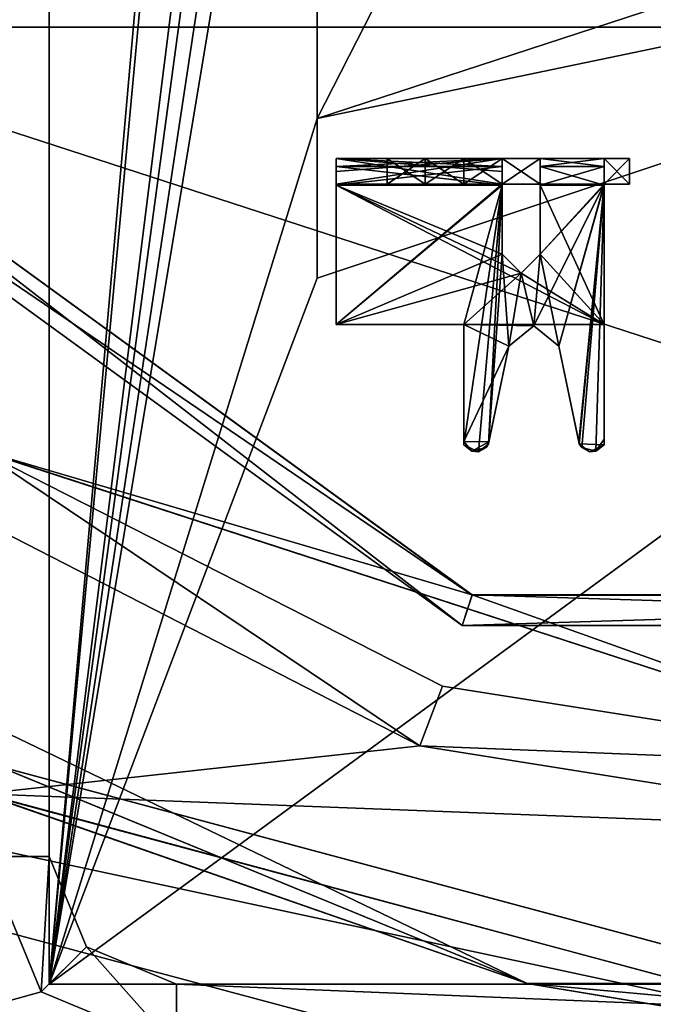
# Model space of a CAD drawing. Header units: millimetres. Extents: x -78 to 78, y -78 to 78.
# Tile 205 of 256: x -7.33 to -2.36, y -14.86 to -7.14. Entities that reach past the tile are written whole.
import ezdxf

# ---------------------------------------------------------------- set-up
doc = ezdxf.new("R2010")
doc.units = ezdxf.units.MM
doc.header["$LTSCALE"] = 41.718519
for name, color, linetype in [('10', 7, 'CONTINUOUS'), ('117', 7, 'CONTINUOUS'), ('128', 7, 'CONTINUOUS'), ('1850', 7, 'CONTINUOUS'), ('1853', 7, 'CONTINUOUS'), ('1859', 7, 'CONTINUOUS'), ('1862', 7, 'CONTINUOUS'), ('1869', 7, 'CONTINUOUS'), ('1878', 7, 'CONTINUOUS'), ('261', 7, 'CONTINUOUS'), ('262', 7, 'CONTINUOUS'), ('291', 7, 'CONTINUOUS'), ('293', 7, 'CONTINUOUS'), ('294', 7, 'CONTINUOUS'), ('295', 7, 'CONTINUOUS'), ('388', 7, 'CONTINUOUS'), ('389', 7, 'CONTINUOUS'), ('390', 7, 'CONTINUOUS'), ('394', 7, 'CONTINUOUS'), ('5130', 7, 'CONTINUOUS'), ('5131', 7, 'CONTINUOUS'), ('5132', 7, 'CONTINUOUS'), ('5133', 7, 'CONTINUOUS'), ('5134', 7, 'CONTINUOUS'), ('5135', 7, 'CONTINUOUS'), ('5136', 7, 'CONTINUOUS'), ('5137', 7, 'CONTINUOUS'), ('5138', 7, 'CONTINUOUS'), ('5139', 7, 'CONTINUOUS'), ('5140', 7, 'CONTINUOUS'), ('5141', 7, 'CONTINUOUS'), ('5142', 7, 'CONTINUOUS'), ('5143', 7, 'CONTINUOUS'), ('5144', 7, 'CONTINUOUS'), ('5145', 7, 'CONTINUOUS'), ('5146', 7, 'CONTINUOUS'), ('5147', 7, 'CONTINUOUS'), ('5148', 7, 'CONTINUOUS'), ('5149', 7, 'CONTINUOUS'), ('5150', 7, 'CONTINUOUS'), ('5151', 7, 'CONTINUOUS'), ('5152', 7, 'CONTINUOUS'), ('5153', 7, 'CONTINUOUS'), ('5154', 7, 'CONTINUOUS'), ('5155', 7, 'CONTINUOUS'), ('5156', 7, 'CONTINUOUS'), ('5157', 7, 'CONTINUOUS'), ('5158', 7, 'CONTINUOUS'), ('5159', 7, 'CONTINUOUS'), ('5160', 7, 'CONTINUOUS'), ('5161', 7, 'CONTINUOUS'), ('5162', 7, 'CONTINUOUS'), ('5163', 7, 'CONTINUOUS'), ('5164', 7, 'CONTINUOUS'), ('5165', 7, 'CONTINUOUS'), ('5166', 7, 'CONTINUOUS'), ('5167', 7, 'CONTINUOUS'), ('5168', 7, 'CONTINUOUS'), ('5169', 7, 'CONTINUOUS'), ('5170', 7, 'CONTINUOUS'), ('5171', 7, 'CONTINUOUS'), ('748', 7, 'CONTINUOUS'), ('785', 7, 'CONTINUOUS'), ('786', 7, 'CONTINUOUS'), ('806', 7, 'CONTINUOUS'), ('808', 7, 'CONTINUOUS'), ('875', 7, 'CONTINUOUS'), ('876', 7, 'CONTINUOUS'), ('921', 7, 'CONTINUOUS')]:
    doc.layers.add(name, color=color, linetype=linetype)

msp = doc.modelspace()

# ---------------------------------------------------------------- linework, layer by layer
at = {"layer": '10', "linetype": 'CONTINUOUS'}
for points in [[(-7.9735, -10.8937, -2), (-4.1944, -12.8309, -2), (-7.625, -13.2069, -2), (-7.9735, -10.8937, -2)], [(-4.1944, -12.8309, -2), (0, -13.5, -2), (-7.625, -13.2069, -2), (-4.1944, -12.8309, -2)], [(-7.625, -13.2069, -2), (0, -13.5, -2), (0, -15.2493, -2), (-7.625, -13.2069, -2)]]:
    msp.add_3dface(points, dxfattribs=at)
at = {"layer": '117', "linetype": 'CONTINUOUS'}
for points in [[(-4.1944, -12.8309, -2), (-7.9735, -10.8937, -2), (-7.6412, -10.5172, -1.5), (-4.1944, -12.8309, -2)], [(-4.0172, -12.3637, -1.5), (-4.1944, -12.8309, -2), (-7.6412, -10.5172, -1.5), (-4.0172, -12.3637, -1.5)], [(0, -13, -1.5), (-4.1944, -12.8309, -2), (-4.0172, -12.3637, -1.5), (0, -13, -1.5)], [(0, -13.5, -2), (-4.1944, -12.8309, -2), (0, -13, -1.5), (0, -13.5, -2)]]:
    msp.add_3dface(points, dxfattribs=at)
at = {"layer": '128', "linetype": 'CONTINUOUS'}
for points in [[(0, -13), (-7.6412, -10.5172, -1.5), (-7.6429, -10.5156), (0, -13)], [(-4.0172, -12.3637, -1.5), (-7.6412, -10.5172, -1.5), (0, -13), (-4.0172, -12.3637, -1.5)], [(0, -13, -1.5), (-4.0172, -12.3637, -1.5), (0, -13), (0, -13, -1.5)]]:
    msp.add_3dface(points, dxfattribs=at)
at = {"layer": '1850', "linetype": 'CONTINUOUS'}
for points in [[(9.44, -17.25, 26.3), (-13.56, -17.25, 26.3), (-13.56, 17.25, 26.3), (9.44, -17.25, 26.3)], [(9.44, 17.25, 26.3), (9.44, -17.25, 26.3), (-13.56, 17.25, 26.3), (9.44, 17.25, 26.3)]]:
    msp.add_3dface(points, dxfattribs=at)
at = {"layer": '1853', "color": 7, "linetype": 'CONTINUOUS'}
for points in [[(-7.1, 14.7, 27.6), (-7.1, -14.7, 27.6), (-5, 9.1667, 27.6), (-7.1, 14.7, 27.6)], [(-5, 9.1667, 27.6), (-7.1, -14.7, 27.6), (-5, 7.9167, 27.6), (-5, 9.1667, 27.6)], [(-5, 7.9167, 27.6), (-7.1, -14.7, 27.6), (-5, 2.0833, 27.6), (-5, 7.9167, 27.6)], [(-5, 2.0833, 27.6), (-7.1, -14.7, 27.6), (-5, 0.8333, 27.6), (-5, 2.0833, 27.6)], [(-5, 0.8333, 27.6), (-7.1, -14.7, 27.6), (-5, -0.8333, 27.6), (-5, 0.8333, 27.6)], [(-5, -0.8333, 27.6), (-7.1, -14.7, 27.6), (-5, -2.0833, 27.6), (-5, -0.8333, 27.6)], [(-5, -2.0833, 27.6), (-7.1, -14.7, 27.6), (-5, -7.9167, 27.6), (-5, -2.0833, 27.6)], [(-2.4468, -2.9167, 27.6), (-5, -2.0833, 27.6), (-5, -7.9167, 27.6), (-2.4468, -2.9167, 27.6)], [(-2.4468, -7.0833, 27.6), (-2.4468, -2.9167, 27.6), (-5, -7.9167, 27.6), (-2.4468, -7.0833, 27.6)], [(-7.1, -14.7, 27.6), (7.1, -14.7, 27.6), (5, -5.8333, 27.6), (-7.1, -14.7, 27.6)], [(-7.1, -14.7, 27.6), (5, -5.8333, 27.6), (-5, -9.1667, 27.6), (-7.1, -14.7, 27.6)], [(-5, -7.9167, 27.6), (-7.1, -14.7, 27.6), (-5, -9.1667, 27.6), (-5, -7.9167, 27.6)]]:
    msp.add_3dface(points, dxfattribs=at)
at = {"layer": '1859', "linetype": 'CONTINUOUS'}
for points in [[(-5, -9.1667, 27.6), (5, -5.8333, 27.6), (-5, -9.1667, 27.7), (-5, -9.1667, 27.6)], [(5, -5.8333, 27.6), (5, -5.8333, 27.7), (-5, -9.1667, 27.7), (5, -5.8333, 27.6)]]:
    msp.add_3dface(points, dxfattribs=at)
at = {"layer": '1862', "linetype": 'CONTINUOUS'}
for points in [[(-5, -7.9167, 27.6), (-5, -9.1667, 27.6), (-5, -7.9167, 27.7), (-5, -7.9167, 27.6)], [(-5, -9.1667, 27.6), (-5, -9.1667, 27.7), (-5, -7.9167, 27.7), (-5, -9.1667, 27.6)]]:
    msp.add_3dface(points, dxfattribs=at)
at = {"layer": '1869', "linetype": 'CONTINUOUS'}
for points in [[(-2.4468, -7.0833, 27.6), (-5, -7.9167, 27.6), (-2.4468, -7.0833, 27.7), (-2.4468, -7.0833, 27.6)], [(-2.4468, -7.0833, 27.7), (-5, -7.9167, 27.6), (-5, -7.9167, 27.7), (-2.4468, -7.0833, 27.7)]]:
    msp.add_3dface(points, dxfattribs=at)
at = {"layer": '1878', "color": 7, "linetype": 'CONTINUOUS'}
for points in [[(-5, -9.1667, 27.7), (5, -5.8333, 27.7), (-5, -7.9167, 27.7), (-5, -9.1667, 27.7)], [(5, -5.8333, 27.7), (-2.4468, -7.0833, 27.7), (-5, -7.9167, 27.7), (5, -5.8333, 27.7)]]:
    msp.add_3dface(points, dxfattribs=at)
at = {"layer": '261', "linetype": 'CONTINUOUS'}
for points in [[(-3.7842, -11.6502), (-7.6429, -10.5156), (-9.9089, -7.202), (-3.7842, -11.6502)], [(0, -13), (-7.6429, -10.5156), (-3.7842, -11.6502), (0, -13)], [(3.7842, -11.6502), (0, -13), (-3.7842, -11.6502), (3.7842, -11.6502)]]:
    msp.add_3dface(points, dxfattribs=at)
at = {"layer": '262', "linetype": 'CONTINUOUS'}
for points in [[(-15, 43.6998, 2), (-15, -43.6998, 2), (-1.5, 36, 2), (-15, 43.6998, 2)], [(-1.5, 36, 2), (-15, -43.6998, 2), (-0.7487, 34.701, 2), (-1.5, 36, 2)], [(-15, -43.6998, 2), (-0.7487, -34.701, 2), (0.7487, 34.701, 2), (-15, -43.6998, 2)], [(-0.7487, 34.701, 2), (-15, -43.6998, 2), (0.7487, 34.701, 2), (-0.7487, 34.701, 2)]]:
    msp.add_3dface(points, dxfattribs=at)
at = {"layer": '291', "color": 7, "linetype": 'CONTINUOUS'}
for points in [[(-11.1208, -19.2708, -3), (-19.2667, -11.1278, -3), (11.1409, -19.2592, -3), (-11.1208, -19.2708, -3)], [(11.1409, -19.2592, -3), (-19.2667, -11.1278, -3), (-0.0095, -15.2493, -3), (11.1409, -19.2592, -3)], [(-0.0095, -15.2493, -3), (-19.2667, -11.1278, -3), (-7.6368, -13.2001, -3), (-0.0095, -15.2493, -3)]]:
    msp.add_3dface(points, dxfattribs=at)
at = {"layer": '293', "color": 7, "linetype": 'CONTINUOUS'}
for points in [[(-7.6368, -13.2001, -3), (-9.398, -11.7847, -2.9268), (-3.3541, -14.6953, -2.9268), (-7.6368, -13.2001, -3)], [(-9.398, -11.7847, -2.9268), (-7.5004, -12.9902, -2.75), (-3.3541, -14.6953, -2.9268), (-9.398, -11.7847, -2.9268)], [(-7.5004, -12.9902, -2.75), (-0.0007, -15, -2.75), (-3.3541, -14.6953, -2.9268), (-7.5004, -12.9902, -2.75)], [(-0.0095, -15.2493, -3), (-7.6368, -13.2001, -3), (-3.3541, -14.6953, -2.9268), (-0.0095, -15.2493, -3)], [(-0.0095, -15.2493, -3), (-3.3541, -14.6953, -2.9268), (3.3541, -14.6953, -2.9268), (-0.0095, -15.2493, -3)], [(-3.3541, -14.6953, -2.9268), (-0.0007, -15, -2.75), (3.3541, -14.6953, -2.9268), (-3.3541, -14.6953, -2.9268)]]:
    msp.add_3dface(points, dxfattribs=at)
at = {"layer": '294', "color": 7, "linetype": 'CONTINUOUS'}
for points in [[(-7.5004, -12.9902, -2.75), (-7.4992, -12.9908, -2.25), (-0.0007, -15, -2.75), (-7.5004, -12.9902, -2.75)], [(-7.4992, -12.9908, -2.25), (0.0007, -15, -2.25), (-0.0007, -15, -2.75), (-7.4992, -12.9908, -2.25)]]:
    msp.add_3dface(points, dxfattribs=at)
at = {"layer": '295', "color": 7, "linetype": 'CONTINUOUS'}
for points in [[(-9.398, -11.7847, -2.0732), (-7.625, -13.2069, -2), (-3.3541, -14.6953, -2.0732), (-9.398, -11.7847, -2.0732)], [(-9.398, -11.7847, -2.0732), (-3.3541, -14.6953, -2.0732), (-7.4992, -12.9908, -2.25), (-9.398, -11.7847, -2.0732)], [(-7.4992, -12.9908, -2.25), (-3.3541, -14.6953, -2.0732), (0.0007, -15, -2.25), (-7.4992, -12.9908, -2.25)], [(-7.625, -13.2069, -2), (0, -15.2493, -2), (-3.3541, -14.6953, -2.0732), (-7.625, -13.2069, -2)], [(-3.3541, -14.6953, -2.0732), (0, -15.2493, -2), (3.3541, -14.6953, -2.0732), (-3.3541, -14.6953, -2.0732)], [(-3.3541, -14.6953, -2.0732), (3.3541, -14.6953, -2.0732), (0.0007, -15, -2.25), (-3.3541, -14.6953, -2.0732)]]:
    msp.add_3dface(points, dxfattribs=at)
at = {"layer": '388', "color": 7, "linetype": 'CONTINUOUS'}
for points in [[(-9.909, -7.2018, -3), (-12.25, 0, -3), (9.909, -7.2018, -3), (-9.909, -7.2018, -3)], [(9.909, -7.2018, -3), (-12.25, 0, -3), (12.25, 0, -3), (9.909, -7.2018, -3)], [(-3.7839, -11.6503, -3), (-9.909, -7.2018, -3), (3.7839, -11.6503, -3), (-3.7839, -11.6503, -3)], [(3.7839, -11.6503, -3), (-9.909, -7.2018, -3), (9.909, -7.2018, -3), (3.7839, -11.6503, -3)]]:
    msp.add_3dface(points, dxfattribs=at)
at = {"layer": '389', "color": 7, "linetype": 'CONTINUOUS'}
for points in [[(-9.909, -7.2018, -3), (-3.7839, -11.6503, -3), (-10.1128, -7.3472, -2.75), (-9.909, -7.2018, -3)], [(-10.1128, -7.3472, -2.75), (-3.7839, -11.6503, -3), (-3.8624, -11.8883, -2.75), (-10.1128, -7.3472, -2.75)], [(-3.7839, -11.6503, -3), (3.7839, -11.6503, -3), (-3.8624, -11.8883, -2.75), (-3.7839, -11.6503, -3)], [(-3.8624, -11.8883, -2.75), (3.7839, -11.6503, -3), (3.8624, -11.8883, -2.75), (-3.8624, -11.8883, -2.75)]]:
    msp.add_3dface(points, dxfattribs=at)
at = {"layer": '390', "color": 7, "linetype": 'CONTINUOUS'}
for points in [[(-10.1128, -7.3472, -2.75), (-3.8624, -11.8883, -2.75), (-10.1128, -7.3472, -0.25), (-10.1128, -7.3472, -2.75)], [(-10.1128, -7.3472, -0.25), (-3.8624, -11.8883, -2.75), (-3.8624, -11.8883, -0.25), (-10.1128, -7.3472, -0.25)], [(-3.8624, -11.8883, -2.75), (3.8624, -11.8883, -2.75), (-3.8624, -11.8883, -0.25), (-3.8624, -11.8883, -2.75)], [(-3.8624, -11.8883, -0.25), (3.8624, -11.8883, -2.75), (3.8624, -11.8883, -0.25), (-3.8624, -11.8883, -0.25)]]:
    msp.add_3dface(points, dxfattribs=at)
at = {"layer": '394', "color": 7, "linetype": 'CONTINUOUS'}
for points in [[(-9.9089, -7.202), (-10.1128, -7.3472, -0.25), (-3.8624, -11.8883, -0.25), (-9.9089, -7.202)], [(-3.7842, -11.6502), (-9.9089, -7.202), (-3.8624, -11.8883, -0.25), (-3.7842, -11.6502)], [(-3.7842, -11.6502), (-3.8624, -11.8883, -0.25), (3.8624, -11.8883, -0.25), (-3.7842, -11.6502)], [(3.7842, -11.6502), (-3.7842, -11.6502), (3.8624, -11.8883, -0.25), (3.7842, -11.6502)]]:
    msp.add_3dface(points, dxfattribs=at)
at = {"layer": '5130', "linetype": 'CONTINUOUS'}
for points in [[(-2.7501, -8.23, 23.07), (-2.7501, -8.23, 23.56), (-2.7501, -8.2917, 23.7083), (-2.7501, -8.23, 23.07)], [(-2.7501, -8.43, 23.07), (-2.7501, -8.23, 23.07), (-2.7501, -8.43, 23.57), (-2.7501, -8.43, 23.07)], [(-2.7501, -8.43, 23.57), (-2.7501, -8.23, 23.07), (-2.7501, -8.2917, 23.7083), (-2.7501, -8.43, 23.57)], [(-2.7501, -8.44, 23.77), (-2.7501, -8.43, 23.57), (-2.7501, -8.2917, 23.7083), (-2.7501, -8.44, 23.77)], [(-2.7501, -9.53, 23.57), (-2.7501, -8.43, 23.57), (-2.7501, -9.53, 23.77), (-2.7501, -9.53, 23.57)], [(-2.7501, -9.53, 23.77), (-2.7501, -8.43, 23.57), (-2.7501, -8.44, 23.77), (-2.7501, -9.53, 23.77)]]:
    msp.add_3dface(points, dxfattribs=at)
at = {"layer": '5131', "linetype": 'CONTINUOUS'}
for points in [[(-4.1516, -8.23, 22.32), (-4.4501, -8.23, 22.5215), (-4.1516, -8.23, 23.12), (-4.1516, -8.23, 22.32)], [(-4.1516, -8.23, 23.12), (-4.4501, -8.23, 22.5215), (-4.4501, -8.23, 22.9185), (-4.1516, -8.23, 23.12)], [(-3.8501, -8.23, 22.32), (-4.1516, -8.23, 22.32), (-3.8501, -8.23, 23.12), (-3.8501, -8.23, 22.32)], [(-3.8501, -8.23, 23.12), (-4.1516, -8.23, 22.32), (-4.1516, -8.23, 23.12), (-3.8501, -8.23, 23.12)], [(-3.5501, -8.23, 22.5194), (-3.8501, -8.23, 22.32), (-3.5501, -8.23, 22.9206), (-3.5501, -8.23, 22.5194)], [(-3.5501, -8.23, 22.9206), (-3.8501, -8.23, 22.32), (-3.8501, -8.23, 23.12), (-3.5501, -8.23, 22.9206)], [(-3.2501, -8.23, 22.5194), (-3.5501, -8.23, 22.5194), (-3.2501, -8.23, 22.9206), (-3.2501, -8.23, 22.5194)], [(-3.2501, -8.23, 22.9206), (-3.5501, -8.23, 22.5194), (-3.5501, -8.23, 22.9206), (-3.2501, -8.23, 22.9206)], [(-2.7501, -8.23, 23.56), (-2.7501, -8.23, 23.07), (-3.2501, -8.23, 21.88), (-2.7501, -8.23, 23.56)], [(-3.2501, -8.23, 23.56), (-2.7501, -8.23, 23.56), (-3.2501, -8.23, 22.9206), (-3.2501, -8.23, 23.56)], [(-3.2501, -8.23, 22.5194), (-2.7501, -8.23, 23.56), (-3.2501, -8.23, 21.88), (-3.2501, -8.23, 22.5194)], [(-2.7501, -8.23, 23.56), (-3.2501, -8.23, 22.5194), (-3.2501, -8.23, 22.9206), (-2.7501, -8.23, 23.56)], [(-3.2501, -8.23, 21.88), (-2.7501, -8.23, 23.07), (-2.7501, -8.23, 22.37), (-3.2501, -8.23, 21.88)], [(-2.7501, -8.23, 21.88), (-3.2501, -8.23, 21.88), (-2.7501, -8.23, 22.37), (-2.7501, -8.23, 21.88)], [(-2.7501, -8.23, 22.37), (-2.7501, -8.23, 23.07), (-2.5501, -8.23, 23.07), (-2.7501, -8.23, 22.37)], [(-2.5501, -8.23, 22.37), (-2.7501, -8.23, 22.37), (-2.5501, -8.23, 23.07), (-2.5501, -8.23, 22.37)]]:
    msp.add_3dface(points, dxfattribs=at)
at = {"layer": '5132', "linetype": 'CONTINUOUS'}
for points in [[(-4.1516, -8.43, 22.32), (-4.4501, -8.43, 22.5215), (-4.1516, -8.23, 22.32), (-4.1516, -8.43, 22.32)], [(-4.4501, -8.43, 22.5215), (-4.4501, -8.23, 22.5215), (-4.1516, -8.23, 22.32), (-4.4501, -8.43, 22.5215)]]:
    msp.add_3dface(points, dxfattribs=at)
at = {"layer": '5133', "linetype": 'CONTINUOUS'}
for points in [[(-4.4501, -8.43, 22.5215), (-4.1516, -8.43, 22.32), (-4.4501, -8.43, 22.9185), (-4.4501, -8.43, 22.5215)], [(-4.4501, -8.43, 22.9185), (-4.1516, -8.43, 22.32), (-4.1516, -8.43, 23.12), (-4.4501, -8.43, 22.9185)], [(-4.1516, -8.43, 22.32), (-3.8501, -8.43, 22.32), (-4.1516, -8.43, 23.12), (-4.1516, -8.43, 22.32)], [(-4.1516, -8.43, 23.12), (-3.8501, -8.43, 22.32), (-3.8501, -8.43, 23.12), (-4.1516, -8.43, 23.12)], [(-3.8501, -8.43, 22.32), (-3.5501, -8.43, 22.5194), (-3.8501, -8.43, 23.12), (-3.8501, -8.43, 22.32)], [(-3.8501, -8.43, 23.12), (-3.5501, -8.43, 22.5194), (-3.5501, -8.43, 22.9206), (-3.8501, -8.43, 23.12)], [(-3.5501, -8.43, 22.5194), (-3.2501, -8.43, 22.5194), (-3.5501, -8.43, 22.9206), (-3.5501, -8.43, 22.5194)], [(-3.5501, -8.43, 22.9206), (-3.2501, -8.43, 22.5194), (-3.2501, -8.43, 22.9206), (-3.5501, -8.43, 22.9206)], [(-2.7501, -8.43, 23.07), (-2.7501, -8.43, 23.57), (-3.2501, -8.43, 23.57), (-2.7501, -8.43, 23.07)], [(-2.7501, -8.43, 23.07), (-3.2501, -8.43, 23.57), (-2.7501, -8.43, 22.37), (-2.7501, -8.43, 23.07)], [(-3.2501, -8.43, 23.57), (-3.2501, -8.43, 22.9206), (-2.7501, -8.43, 21.87), (-3.2501, -8.43, 23.57)], [(-2.7501, -8.43, 22.37), (-3.2501, -8.43, 23.57), (-2.7501, -8.43, 21.87), (-2.7501, -8.43, 22.37)], [(-3.2501, -8.43, 22.9206), (-3.2501, -8.43, 22.5194), (-2.7501, -8.43, 21.87), (-3.2501, -8.43, 22.9206)], [(-2.7501, -8.43, 21.87), (-3.2501, -8.43, 22.5194), (-3.2501, -8.43, 21.87), (-2.7501, -8.43, 21.87)], [(-2.5501, -8.43, 23.07), (-2.7501, -8.43, 23.07), (-2.5501, -8.43, 22.37), (-2.5501, -8.43, 23.07)], [(-2.5501, -8.43, 22.37), (-2.7501, -8.43, 23.07), (-2.7501, -8.43, 22.37), (-2.5501, -8.43, 22.37)]]:
    msp.add_3dface(points, dxfattribs=at)
at = {"layer": '5134', "linetype": 'CONTINUOUS'}
for points in [[(-3.2501, -8.43, 22.5194), (-3.5501, -8.43, 22.5194), (-3.2501, -8.23, 22.5194), (-3.2501, -8.43, 22.5194)], [(-3.2501, -8.23, 22.5194), (-3.5501, -8.43, 22.5194), (-3.5501, -8.23, 22.5194), (-3.2501, -8.23, 22.5194)]]:
    msp.add_3dface(points, dxfattribs=at)
at = {"layer": '5135', "linetype": 'CONTINUOUS'}
for points in [[(-3.2501, -8.43, 21.87), (-3.2501, -8.43, 22.5194), (-3.2501, -8.23, 21.88), (-3.2501, -8.43, 21.87)], [(-3.2501, -8.43, 22.5194), (-3.2501, -8.23, 22.5194), (-3.2501, -8.23, 21.88), (-3.2501, -8.43, 22.5194)], [(-3.2501, -8.2917, 21.7317), (-3.2501, -8.43, 21.87), (-3.2501, -8.23, 21.88), (-3.2501, -8.2917, 21.7317)], [(-3.2501, -8.98, 21.87), (-3.2501, -8.43, 21.87), (-3.2501, -8.2917, 21.7317), (-3.2501, -8.98, 21.87)], [(-3.2501, -8.44, 21.67), (-3.2501, -8.98, 21.87), (-3.2501, -8.2917, 21.7317), (-3.2501, -8.44, 21.67)], [(-3.2501, -8.98, 21.67), (-3.2501, -8.98, 21.87), (-3.2501, -8.44, 21.67), (-3.2501, -8.98, 21.67)]]:
    msp.add_3dface(points, dxfattribs=at)
at = {"layer": '5136', "linetype": 'CONTINUOUS'}
for points in [[(-2.7501, -8.2917, 23.7083), (-2.7501, -8.23, 23.56), (-3.2501, -8.2917, 23.7083), (-2.7501, -8.2917, 23.7083)], [(-3.2501, -8.2917, 23.7083), (-2.7501, -8.23, 23.56), (-3.2501, -8.23, 23.56), (-3.2501, -8.2917, 23.7083)], [(-2.7501, -8.44, 23.77), (-2.7501, -8.2917, 23.7083), (-3.2501, -8.44, 23.77), (-2.7501, -8.44, 23.77)], [(-3.2501, -8.44, 23.77), (-2.7501, -8.2917, 23.7083), (-3.2501, -8.2917, 23.7083), (-3.2501, -8.44, 23.77)]]:
    msp.add_3dface(points, dxfattribs=at)
at = {"layer": '5137', "linetype": 'CONTINUOUS'}
for points in [[(-4.8501, -9.53, 21.87), (-3.5501, -8.98, 21.87), (-3.5501, -8.4317, 21.87), (-4.8501, -9.53, 21.87)], [(-4.8501, -8.4317, 21.87), (-4.8501, -9.53, 21.87), (-3.5501, -8.4317, 21.87), (-4.8501, -8.4317, 21.87)], [(-2.7501, -8.43, 21.87), (-3.2501, -8.98, 21.87), (-3.3001, -9.5404, 21.87), (-2.7501, -8.43, 21.87)], [(-3.1043, -9.6993, 21.87), (-2.7501, -8.43, 21.87), (-3.3001, -9.5404, 21.87), (-3.1043, -9.6993, 21.87)], [(-2.7501, -8.43, 21.87), (-3.2501, -8.43, 21.87), (-3.2501, -8.98, 21.87), (-2.7501, -8.43, 21.87)], [(-2.9447, -10.4663, 21.87), (-2.7501, -8.43, 21.87), (-3.1043, -9.6993, 21.87), (-2.9447, -10.4663, 21.87)], [(-2.7501, -10.4733, 21.87), (-2.7501, -8.43, 21.87), (-2.9447, -10.4663, 21.87), (-2.7501, -10.4733, 21.87)], [(-3.3995, -9.1297, 21.87), (-3.5501, -8.98, 21.87), (-4.8501, -9.53, 21.87), (-3.3995, -9.1297, 21.87)], [(-3.2501, -8.98, 21.87), (-3.3995, -9.1297, 21.87), (-3.3001, -9.5404, 21.87), (-3.2501, -8.98, 21.87)], [(-3.8501, -9.53, 21.87), (-3.3995, -9.1297, 21.87), (-4.8501, -9.53, 21.87), (-3.8501, -9.53, 21.87)], [(-3.3001, -9.5404, 21.87), (-3.3995, -9.1297, 21.87), (-3.8501, -9.53, 21.87), (-3.3001, -9.5404, 21.87)], [(-3.4959, -9.6993, 21.87), (-3.3001, -9.5404, 21.87), (-3.8501, -9.53, 21.87), (-3.4959, -9.6993, 21.87)], [(-3.8501, -10.4463, 21.87), (-3.4959, -9.6993, 21.87), (-3.8501, -9.53, 21.87), (-3.8501, -10.4463, 21.87)], [(-3.6522, -10.4504, 21.87), (-3.4959, -9.6993, 21.87), (-3.8501, -10.4463, 21.87), (-3.6522, -10.4504, 21.87)], [(-3.7855, -10.523, 21.87), (-3.6522, -10.4504, 21.87), (-3.8501, -10.4463, 21.87), (-3.7855, -10.523, 21.87)], [(-3.6751, -10.4954, 21.87), (-3.6522, -10.4504, 21.87), (-3.7855, -10.523, 21.87), (-3.6751, -10.4954, 21.87)], [(-2.8656, -10.5283, 21.87), (-2.7501, -10.4733, 21.87), (-2.9447, -10.4663, 21.87), (-2.8656, -10.5283, 21.87)]]:
    msp.add_3dface(points, dxfattribs=at)
at = {"layer": '5138', "linetype": 'CONTINUOUS'}
for points in [[(-4.4501, -8.43, 22.5215), (-4.4501, -8.43, 22.9185), (-4.4501, -8.23, 22.5215), (-4.4501, -8.43, 22.5215)], [(-4.4501, -8.23, 22.5215), (-4.4501, -8.43, 22.9185), (-4.4501, -8.23, 22.9185), (-4.4501, -8.23, 22.5215)]]:
    msp.add_3dface(points, dxfattribs=at)
at = {"layer": '5139', "linetype": 'CONTINUOUS'}
for points in [[(-4.8501, -9.53, 23.77), (-2.7501, -9.53, 23.77), (-4.8501, -8.44, 23.77), (-4.8501, -9.53, 23.77)], [(-4.8501, -8.44, 23.77), (-2.7501, -9.53, 23.77), (-3.3995, -9.1297, 23.77), (-4.8501, -8.44, 23.77)], [(-3.5501, -8.44, 23.77), (-4.8501, -8.44, 23.77), (-3.5501, -8.98, 23.77), (-3.5501, -8.44, 23.77)], [(-3.5501, -8.98, 23.77), (-4.8501, -8.44, 23.77), (-3.3995, -9.1297, 23.77), (-3.5501, -8.98, 23.77)], [(-2.7501, -9.53, 23.77), (-2.7501, -8.44, 23.77), (-3.2501, -8.44, 23.77), (-2.7501, -9.53, 23.77)], [(-2.7501, -9.53, 23.77), (-3.2501, -8.44, 23.77), (-3.2501, -8.98, 23.77), (-2.7501, -9.53, 23.77)], [(-2.7501, -9.53, 23.77), (-3.2501, -8.98, 23.77), (-3.3995, -9.1297, 23.77), (-2.7501, -9.53, 23.77)]]:
    msp.add_3dface(points, dxfattribs=at)
at = {"layer": '5140', "linetype": 'CONTINUOUS'}
for points in [[(-3.4008, -9.1297, 21.67), (-3.5501, -8.98, 21.67), (-3.3995, -9.1297, 21.87), (-3.4008, -9.1297, 21.67)], [(-3.3995, -9.1297, 21.87), (-3.5501, -8.98, 21.67), (-3.5501, -8.98, 21.87), (-3.3995, -9.1297, 21.87)], [(-3.2501, -8.98, 21.87), (-3.2501, -8.98, 21.67), (-3.4008, -9.1297, 21.67), (-3.2501, -8.98, 21.87)], [(-3.2501, -8.98, 21.87), (-3.4008, -9.1297, 21.67), (-3.3995, -9.1297, 21.87), (-3.2501, -8.98, 21.87)]]:
    msp.add_3dface(points, dxfattribs=at)
at = {"layer": '5141', "linetype": 'CONTINUOUS'}
for points in [[(-4.4501, -8.43, 22.9185), (-4.1516, -8.43, 23.12), (-4.4501, -8.23, 22.9185), (-4.4501, -8.43, 22.9185)], [(-4.1516, -8.43, 23.12), (-4.1516, -8.23, 23.12), (-4.4501, -8.23, 22.9185), (-4.1516, -8.43, 23.12)]]:
    msp.add_3dface(points, dxfattribs=at)
at = {"layer": '5142', "linetype": 'CONTINUOUS'}
for points in [[(-2.7501, -9.53, 23.57), (-2.7501, -9.53, 23.77), (-4.8501, -9.53, 23.77), (-2.7501, -9.53, 23.57)], [(-2.7501, -9.53, 23.57), (-4.8501, -9.53, 23.77), (-4.8501, -9.53, 23.57), (-2.7501, -9.53, 23.57)]]:
    msp.add_3dface(points, dxfattribs=at)
at = {"layer": '5143', "linetype": 'CONTINUOUS'}
for points in [[(-2.7501, -8.23, 23.07), (-2.7501, -8.43, 23.07), (-2.5501, -8.23, 23.07), (-2.7501, -8.23, 23.07)], [(-2.7501, -8.43, 23.07), (-2.5501, -8.43, 23.07), (-2.5501, -8.23, 23.07), (-2.7501, -8.43, 23.07)]]:
    msp.add_3dface(points, dxfattribs=at)
at = {"layer": '5144', "linetype": 'CONTINUOUS'}
for points in [[(-3.5501, -8.23, 21.88), (-3.5501, -8.3308, 21.8775), (-3.5501, -8.2917, 21.7317), (-3.5501, -8.23, 21.88)], [(-3.5501, -8.4317, 21.87), (-3.5501, -8.44, 21.67), (-3.5501, -8.2917, 21.7317), (-3.5501, -8.4317, 21.87)], [(-3.5501, -8.3308, 21.8775), (-3.5501, -8.4317, 21.87), (-3.5501, -8.2917, 21.7317), (-3.5501, -8.3308, 21.8775)], [(-3.5501, -8.98, 21.87), (-3.5501, -8.44, 21.67), (-3.5501, -8.4317, 21.87), (-3.5501, -8.98, 21.87)], [(-3.5501, -8.98, 21.67), (-3.5501, -8.44, 21.67), (-3.5501, -8.98, 21.87), (-3.5501, -8.98, 21.67)]]:
    msp.add_3dface(points, dxfattribs=at)
at = {"layer": '5145', "linetype": 'CONTINUOUS'}
for points in [[(-4.1516, -8.43, 23.12), (-3.8501, -8.43, 23.12), (-4.1516, -8.23, 23.12), (-4.1516, -8.43, 23.12)], [(-3.8501, -8.43, 23.12), (-3.8501, -8.23, 23.12), (-4.1516, -8.23, 23.12), (-3.8501, -8.43, 23.12)]]:
    msp.add_3dface(points, dxfattribs=at)
at = {"layer": '5146', "linetype": 'CONTINUOUS'}
for points in [[(-3.8501, -8.43, 22.32), (-4.1516, -8.43, 22.32), (-3.8501, -8.23, 22.32), (-3.8501, -8.43, 22.32)], [(-4.1516, -8.43, 22.32), (-4.1516, -8.23, 22.32), (-3.8501, -8.23, 22.32), (-4.1516, -8.43, 22.32)]]:
    msp.add_3dface(points, dxfattribs=at)
at = {"layer": '5147', "linetype": 'CONTINUOUS'}
for points in [[(-3.5501, -8.4317, 23.57), (-3.5501, -8.98, 23.57), (-4.8501, -9.53, 23.57), (-3.5501, -8.4317, 23.57)], [(-4.8501, -8.4317, 23.57), (-3.5501, -8.4317, 23.57), (-4.8501, -9.53, 23.57), (-4.8501, -8.4317, 23.57)], [(-2.7501, -8.43, 23.57), (-2.7501, -9.53, 23.57), (-3.2501, -8.98, 23.57), (-2.7501, -8.43, 23.57)], [(-2.7501, -8.43, 23.57), (-3.2501, -8.98, 23.57), (-3.2501, -8.43, 23.57), (-2.7501, -8.43, 23.57)], [(-3.5501, -8.98, 23.57), (-3.4008, -9.1297, 23.57), (-4.8501, -9.53, 23.57), (-3.5501, -8.98, 23.57)], [(-2.7501, -9.53, 23.57), (-3.4008, -9.1297, 23.57), (-3.2501, -8.98, 23.57), (-2.7501, -9.53, 23.57)], [(-3.4008, -9.1297, 23.57), (-2.7501, -9.53, 23.57), (-4.8501, -9.53, 23.57), (-3.4008, -9.1297, 23.57)]]:
    msp.add_3dface(points, dxfattribs=at)
at = {"layer": '5148', "linetype": 'CONTINUOUS'}
for points in [[(-3.2501, -8.2917, 21.7317), (-3.2501, -8.23, 21.88), (-2.7501, -8.2917, 21.7317), (-3.2501, -8.2917, 21.7317)], [(-3.2501, -8.23, 21.88), (-2.7501, -8.23, 21.88), (-2.7501, -8.2917, 21.7317), (-3.2501, -8.23, 21.88)], [(-3.2501, -8.44, 21.67), (-3.2501, -8.2917, 21.7317), (-2.7501, -8.44, 21.67), (-3.2501, -8.44, 21.67)], [(-2.7501, -8.44, 21.67), (-3.2501, -8.2917, 21.7317), (-2.7501, -8.2917, 21.7317), (-2.7501, -8.44, 21.67)]]:
    msp.add_3dface(points, dxfattribs=at)
at = {"layer": '5149', "linetype": 'CONTINUOUS'}
for points in [[(-3.2501, -8.2917, 23.7083), (-3.2501, -8.23, 23.56), (-3.2501, -8.43, 23.57), (-3.2501, -8.2917, 23.7083)], [(-3.2501, -8.43, 23.57), (-3.2501, -8.23, 23.56), (-3.2501, -8.23, 22.9206), (-3.2501, -8.43, 23.57)], [(-3.2501, -8.43, 22.9206), (-3.2501, -8.43, 23.57), (-3.2501, -8.23, 22.9206), (-3.2501, -8.43, 22.9206)], [(-3.2501, -8.44, 23.77), (-3.2501, -8.2917, 23.7083), (-3.2501, -8.98, 23.77), (-3.2501, -8.44, 23.77)], [(-3.2501, -8.98, 23.77), (-3.2501, -8.2917, 23.7083), (-3.2501, -8.43, 23.57), (-3.2501, -8.98, 23.77)], [(-3.2501, -8.98, 23.57), (-3.2501, -8.98, 23.77), (-3.2501, -8.43, 23.57), (-3.2501, -8.98, 23.57)]]:
    msp.add_3dface(points, dxfattribs=at)
at = {"layer": '5150', "linetype": 'CONTINUOUS'}
for points in [[(-4.8501, -8.4317, 21.87), (-3.5501, -8.4317, 21.87), (-4.8501, -8.23, 21.88), (-4.8501, -8.4317, 21.87)], [(-3.5501, -8.4317, 21.87), (-3.5501, -8.3308, 21.8775), (-4.8501, -8.23, 21.88), (-3.5501, -8.4317, 21.87)], [(-3.5501, -8.3308, 21.8775), (-3.5501, -8.23, 21.88), (-4.8501, -8.23, 21.88), (-3.5501, -8.3308, 21.8775)]]:
    msp.add_3dface(points, dxfattribs=at)
at = {"layer": '5151', "linetype": 'CONTINUOUS'}
for points in [[(-3.8501, -8.43, 23.12), (-3.5501, -8.43, 22.9206), (-3.8501, -8.23, 23.12), (-3.8501, -8.43, 23.12)], [(-3.5501, -8.43, 22.9206), (-3.5501, -8.23, 22.9206), (-3.8501, -8.23, 23.12), (-3.5501, -8.43, 22.9206)]]:
    msp.add_3dface(points, dxfattribs=at)
at = {"layer": '5152', "linetype": 'CONTINUOUS'}
for points in [[(-3.5501, -8.43, 22.5194), (-3.8501, -8.43, 22.32), (-3.5501, -8.23, 22.5194), (-3.5501, -8.43, 22.5194)], [(-3.5501, -8.23, 22.5194), (-3.8501, -8.43, 22.32), (-3.8501, -8.23, 22.32), (-3.5501, -8.23, 22.5194)]]:
    msp.add_3dface(points, dxfattribs=at)
at = {"layer": '5153', "linetype": 'CONTINUOUS'}
for points in [[(-3.5501, -8.98, 23.77), (-3.3995, -9.1297, 23.77), (-3.5501, -8.98, 23.57), (-3.5501, -8.98, 23.77)], [(-3.5501, -8.98, 23.57), (-3.3995, -9.1297, 23.77), (-3.4008, -9.1297, 23.57), (-3.5501, -8.98, 23.57)], [(-3.3995, -9.1297, 23.77), (-3.2501, -8.98, 23.77), (-3.4008, -9.1297, 23.57), (-3.3995, -9.1297, 23.77)], [(-3.4008, -9.1297, 23.57), (-3.2501, -8.98, 23.77), (-3.2501, -8.98, 23.57), (-3.4008, -9.1297, 23.57)]]:
    msp.add_3dface(points, dxfattribs=at)
at = {"layer": '5154', "linetype": 'CONTINUOUS'}
for points in [[(-4.8501, -8.23, 23.56), (-4.8501, -8.3308, 23.5625), (-4.8501, -8.2917, 23.7083), (-4.8501, -8.23, 23.56)], [(-4.8501, -8.4317, 23.57), (-4.8501, -8.44, 23.77), (-4.8501, -8.2917, 23.7083), (-4.8501, -8.4317, 23.57)], [(-4.8501, -8.3308, 23.5625), (-4.8501, -8.4317, 23.57), (-4.8501, -8.2917, 23.7083), (-4.8501, -8.3308, 23.5625)], [(-4.8501, -8.44, 23.77), (-4.8501, -8.4317, 23.57), (-4.8501, -9.53, 23.57), (-4.8501, -8.44, 23.77)], [(-4.8501, -9.53, 23.77), (-4.8501, -8.44, 23.77), (-4.8501, -9.53, 23.57), (-4.8501, -9.53, 23.77)]]:
    msp.add_3dface(points, dxfattribs=at)
at = {"layer": '5155', "linetype": 'CONTINUOUS'}
for points in [[(-2.5501, -8.43, 23.07), (-2.5501, -8.43, 22.37), (-2.5501, -8.23, 23.07), (-2.5501, -8.43, 23.07)], [(-2.5501, -8.43, 22.37), (-2.5501, -8.23, 22.37), (-2.5501, -8.23, 23.07), (-2.5501, -8.43, 22.37)]]:
    msp.add_3dface(points, dxfattribs=at)
at = {"layer": '5156', "linetype": 'CONTINUOUS'}
for points in [[(-3.5501, -8.23, 21.88), (-3.5501, -8.2917, 21.7317), (-4.8501, -8.23, 21.88), (-3.5501, -8.23, 21.88)], [(-4.8501, -8.23, 21.88), (-3.5501, -8.2917, 21.7317), (-4.8501, -8.2917, 21.7317), (-4.8501, -8.23, 21.88)], [(-3.5501, -8.44, 21.67), (-4.8501, -8.44, 21.67), (-4.8501, -8.2917, 21.7317), (-3.5501, -8.44, 21.67)], [(-3.5501, -8.2917, 21.7317), (-3.5501, -8.44, 21.67), (-4.8501, -8.2917, 21.7317), (-3.5501, -8.2917, 21.7317)]]:
    msp.add_3dface(points, dxfattribs=at)
at = {"layer": '5157', "linetype": 'CONTINUOUS'}
for points in [[(-2.7501, -8.43, 22.37), (-2.7501, -8.23, 21.88), (-2.7501, -8.23, 22.37), (-2.7501, -8.43, 22.37)], [(-2.7501, -8.23, 21.88), (-2.7501, -8.43, 22.37), (-2.7501, -8.2917, 21.7317), (-2.7501, -8.23, 21.88)], [(-2.7501, -8.43, 22.37), (-2.7501, -8.43, 21.87), (-2.7501, -8.2917, 21.7317), (-2.7501, -8.43, 22.37)], [(-2.7501, -8.43, 21.87), (-2.7501, -8.44, 21.67), (-2.7501, -8.2917, 21.7317), (-2.7501, -8.43, 21.87)], [(-2.7501, -8.44, 21.67), (-2.7501, -8.43, 21.87), (-2.7501, -10.4733, 21.87), (-2.7501, -8.44, 21.67)], [(-2.7501, -10.43, 21.67), (-2.7501, -8.44, 21.67), (-2.7501, -10.4733, 21.87), (-2.7501, -10.43, 21.67)]]:
    msp.add_3dface(points, dxfattribs=at)
at = {"layer": '5158', "linetype": 'CONTINUOUS'}
for points in [[(-3.5501, -8.43, 22.9206), (-3.2501, -8.43, 22.9206), (-3.5501, -8.23, 22.9206), (-3.5501, -8.43, 22.9206)], [(-3.2501, -8.43, 22.9206), (-3.2501, -8.23, 22.9206), (-3.5501, -8.23, 22.9206), (-3.2501, -8.43, 22.9206)]]:
    msp.add_3dface(points, dxfattribs=at)
at = {"layer": '5159', "linetype": 'CONTINUOUS'}
for points in [[(-3.5501, -8.2917, 23.7083), (-3.5501, -8.4317, 23.57), (-3.5501, -8.23, 23.56), (-3.5501, -8.2917, 23.7083)], [(-3.5501, -8.44, 23.77), (-3.5501, -8.4317, 23.57), (-3.5501, -8.2917, 23.7083), (-3.5501, -8.44, 23.77)], [(-3.5501, -8.44, 23.77), (-3.5501, -8.98, 23.77), (-3.5501, -8.4317, 23.57), (-3.5501, -8.44, 23.77)], [(-3.5501, -8.98, 23.77), (-3.5501, -8.98, 23.57), (-3.5501, -8.4317, 23.57), (-3.5501, -8.98, 23.77)]]:
    msp.add_3dface(points, dxfattribs=at)
at = {"layer": '5160', "linetype": 'CONTINUOUS'}
for points in [[(-3.5501, -8.2917, 23.7083), (-3.5501, -8.23, 23.56), (-4.8501, -8.2917, 23.7083), (-3.5501, -8.2917, 23.7083)], [(-3.5501, -8.23, 23.56), (-4.8501, -8.23, 23.56), (-4.8501, -8.2917, 23.7083), (-3.5501, -8.23, 23.56)], [(-4.8501, -8.44, 23.77), (-3.5501, -8.44, 23.77), (-3.5501, -8.2917, 23.7083), (-4.8501, -8.44, 23.77)], [(-4.8501, -8.44, 23.77), (-3.5501, -8.2917, 23.7083), (-4.8501, -8.2917, 23.7083), (-4.8501, -8.44, 23.77)]]:
    msp.add_3dface(points, dxfattribs=at)
at = {"layer": '5161', "linetype": 'CONTINUOUS'}
for points in [[(-3.5501, -8.23, 23.56), (-3.5501, -8.4317, 23.57), (-4.8501, -8.4317, 23.57), (-3.5501, -8.23, 23.56)], [(-3.5501, -8.23, 23.56), (-4.8501, -8.4317, 23.57), (-4.8501, -8.3308, 23.5625), (-3.5501, -8.23, 23.56)], [(-4.8501, -8.23, 23.56), (-3.5501, -8.23, 23.56), (-4.8501, -8.3308, 23.5625), (-4.8501, -8.23, 23.56)]]:
    msp.add_3dface(points, dxfattribs=at)
at = {"layer": '5162', "linetype": 'CONTINUOUS'}
for points in [[(-2.5501, -8.43, 22.37), (-2.7501, -8.43, 22.37), (-2.7501, -8.23, 22.37), (-2.5501, -8.43, 22.37)], [(-2.5501, -8.43, 22.37), (-2.7501, -8.23, 22.37), (-2.5501, -8.23, 22.37), (-2.5501, -8.43, 22.37)]]:
    msp.add_3dface(points, dxfattribs=at)
at = {"layer": '5163', "linetype": 'CONTINUOUS'}
for points in [[(-4.8501, -8.4317, 21.87), (-4.8501, -8.23, 21.88), (-4.8501, -8.2917, 21.7317), (-4.8501, -8.4317, 21.87)], [(-4.8501, -8.44, 21.67), (-4.8501, -8.4317, 21.87), (-4.8501, -8.2917, 21.7317), (-4.8501, -8.44, 21.67)], [(-4.8501, -8.44, 21.67), (-4.8501, -9.53, 21.67), (-4.8501, -8.4317, 21.87), (-4.8501, -8.44, 21.67)], [(-4.8501, -9.53, 21.67), (-4.8501, -9.53, 21.87), (-4.8501, -8.4317, 21.87), (-4.8501, -9.53, 21.67)]]:
    msp.add_3dface(points, dxfattribs=at)
at = {"layer": '5164', "linetype": 'CONTINUOUS'}
for points in [[(-4.8501, -9.53, 21.67), (-3.8501, -9.53, 21.67), (-4.8501, -9.53, 21.87), (-4.8501, -9.53, 21.67)], [(-3.8501, -9.53, 21.67), (-3.8501, -9.53, 21.87), (-4.8501, -9.53, 21.87), (-3.8501, -9.53, 21.67)]]:
    msp.add_3dface(points, dxfattribs=at)
at = {"layer": '5165', "linetype": 'CONTINUOUS'}
for points in [[(-2.948, -10.4504, 21.67), (-2.9251, -10.4954, 21.67), (-2.9447, -10.4663, 21.87), (-2.948, -10.4504, 21.67)], [(-2.9251, -10.4954, 21.67), (-2.8656, -10.5283, 21.87), (-2.9447, -10.4663, 21.87), (-2.9251, -10.4954, 21.67)], [(-2.8147, -10.523, 21.67), (-2.7501, -10.4733, 21.87), (-2.8656, -10.5283, 21.87), (-2.8147, -10.523, 21.67)], [(-2.8147, -10.523, 21.67), (-2.7501, -10.43, 21.67), (-2.7501, -10.4733, 21.87), (-2.8147, -10.523, 21.67)], [(-2.9251, -10.4954, 21.67), (-2.8147, -10.523, 21.67), (-2.8656, -10.5283, 21.87), (-2.9251, -10.4954, 21.67)]]:
    msp.add_3dface(points, dxfattribs=at)
at = {"layer": '5166', "linetype": 'CONTINUOUS'}
for points in [[(-4.8501, -8.44, 21.67), (-3.5501, -8.44, 21.67), (-4.8501, -9.53, 21.67), (-4.8501, -8.44, 21.67)], [(-4.8501, -9.53, 21.67), (-3.5501, -8.44, 21.67), (-3.8501, -9.53, 21.67), (-4.8501, -9.53, 21.67)], [(-3.8501, -9.53, 21.67), (-3.5501, -8.44, 21.67), (-3.8501, -10.4733, 21.67), (-3.8501, -9.53, 21.67)], [(-3.8501, -10.4733, 21.67), (-3.5501, -8.44, 21.67), (-3.7346, -10.5283, 21.67), (-3.8501, -10.4733, 21.67)], [(-3.7346, -10.5283, 21.67), (-3.5501, -8.44, 21.67), (-3.6555, -10.4663, 21.67), (-3.7346, -10.5283, 21.67)], [(-3.5501, -8.44, 21.67), (-3.5501, -8.98, 21.67), (-3.6555, -10.4663, 21.67), (-3.5501, -8.44, 21.67)], [(-3.2501, -8.98, 21.67), (-3.2501, -8.44, 21.67), (-2.7501, -8.44, 21.67), (-3.2501, -8.98, 21.67)], [(-3.2501, -8.98, 21.67), (-2.7501, -8.44, 21.67), (-3.1043, -9.6993, 21.67), (-3.2501, -8.98, 21.67)], [(-3.1043, -9.6993, 21.67), (-2.7501, -8.44, 21.67), (-2.948, -10.4504, 21.67), (-3.1043, -9.6993, 21.67)], [(-2.948, -10.4504, 21.67), (-2.7501, -8.44, 21.67), (-2.9251, -10.4954, 21.67), (-2.948, -10.4504, 21.67)], [(-2.9251, -10.4954, 21.67), (-2.7501, -8.44, 21.67), (-2.8147, -10.523, 21.67), (-2.9251, -10.4954, 21.67)], [(-2.8147, -10.523, 21.67), (-2.7501, -8.44, 21.67), (-2.7501, -10.43, 21.67), (-2.8147, -10.523, 21.67)], [(-3.6555, -10.4663, 21.67), (-3.5501, -8.98, 21.67), (-3.4959, -9.6993, 21.67), (-3.6555, -10.4663, 21.67)], [(-3.5501, -8.98, 21.67), (-3.4008, -9.1297, 21.67), (-3.4959, -9.6993, 21.67), (-3.5501, -8.98, 21.67)], [(-3.4008, -9.1297, 21.67), (-3.2501, -8.98, 21.67), (-3.3002, -9.5404, 21.67), (-3.4008, -9.1297, 21.67)], [(-3.3002, -9.5404, 21.67), (-3.2501, -8.98, 21.67), (-3.1043, -9.6993, 21.67), (-3.3002, -9.5404, 21.67)], [(-3.4959, -9.6993, 21.67), (-3.4008, -9.1297, 21.67), (-3.3002, -9.5404, 21.67), (-3.4959, -9.6993, 21.67)]]:
    msp.add_3dface(points, dxfattribs=at)
at = {"layer": '5167', "linetype": 'CONTINUOUS'}
for points in [[(-3.8501, -9.53, 21.67), (-3.8501, -10.4733, 21.67), (-3.8501, -9.53, 21.87), (-3.8501, -9.53, 21.67)], [(-3.8501, -10.4733, 21.67), (-3.8501, -10.4463, 21.87), (-3.8501, -9.53, 21.87), (-3.8501, -10.4733, 21.67)]]:
    msp.add_3dface(points, dxfattribs=at)
at = {"layer": '5168', "linetype": 'CONTINUOUS'}
for points in [[(-3.1043, -9.6993, 21.67), (-2.948, -10.4504, 21.67), (-3.1043, -9.6993, 21.87), (-3.1043, -9.6993, 21.67)], [(-2.948, -10.4504, 21.67), (-2.9447, -10.4663, 21.87), (-3.1043, -9.6993, 21.87), (-2.948, -10.4504, 21.67)]]:
    msp.add_3dface(points, dxfattribs=at)
at = {"layer": '5169', "linetype": 'CONTINUOUS'}
for points in [[(-3.8501, -10.4733, 21.67), (-3.7855, -10.523, 21.87), (-3.8501, -10.4463, 21.87), (-3.8501, -10.4733, 21.67)], [(-3.8501, -10.4733, 21.67), (-3.7346, -10.5283, 21.67), (-3.7855, -10.523, 21.87), (-3.8501, -10.4733, 21.67)], [(-3.7346, -10.5283, 21.67), (-3.6555, -10.4663, 21.67), (-3.6751, -10.4954, 21.87), (-3.7346, -10.5283, 21.67)], [(-3.6555, -10.4663, 21.67), (-3.6522, -10.4504, 21.87), (-3.6751, -10.4954, 21.87), (-3.6555, -10.4663, 21.67)], [(-3.7346, -10.5283, 21.67), (-3.6751, -10.4954, 21.87), (-3.7855, -10.523, 21.87), (-3.7346, -10.5283, 21.67)]]:
    msp.add_3dface(points, dxfattribs=at)
at = {"layer": '5170', "linetype": 'CONTINUOUS'}
for points in [[(-3.6555, -10.4663, 21.67), (-3.4959, -9.6993, 21.67), (-3.6522, -10.4504, 21.87), (-3.6555, -10.4663, 21.67)], [(-3.4959, -9.6993, 21.67), (-3.4959, -9.6993, 21.87), (-3.6522, -10.4504, 21.87), (-3.4959, -9.6993, 21.67)]]:
    msp.add_3dface(points, dxfattribs=at)
at = {"layer": '5171', "linetype": 'CONTINUOUS'}
for points in [[(-3.4959, -9.6993, 21.67), (-3.3002, -9.5404, 21.67), (-3.4959, -9.6993, 21.87), (-3.4959, -9.6993, 21.67)], [(-3.3002, -9.5404, 21.67), (-3.3001, -9.5404, 21.87), (-3.4959, -9.6993, 21.87), (-3.3002, -9.5404, 21.67)], [(-3.3002, -9.5404, 21.67), (-3.1043, -9.6993, 21.67), (-3.3001, -9.5404, 21.87), (-3.3002, -9.5404, 21.67)], [(-3.1043, -9.6993, 21.67), (-3.1043, -9.6993, 21.87), (-3.3001, -9.5404, 21.87), (-3.1043, -9.6993, 21.67)]]:
    msp.add_3dface(points, dxfattribs=at)
at = {"layer": '748', "color": 7, "linetype": 'CONTINUOUS'}
for points in [[(-7.6, -13.7, 28.7), (-49.7667, -26.5997, 28.7), (-7.1605, -14.7604, 28.7), (-7.6, -13.7, 28.7)], [(-7.1605, -14.7604, 28.7), (-49.7667, -26.5997, 28.7), (-6.1, -15.2, 28.7), (-7.1605, -14.7604, 28.7)]]:
    msp.add_3dface(points, dxfattribs=at)
at = {"layer": '785', "color": 7, "linetype": 'CONTINUOUS'}
for points in [[(-6.1, -15.2, 28.7), (6.1, -15.2, 28.7), (-6.1, -14.7, 28.2), (-6.1, -15.2, 28.7)], [(-6.1, -14.7, 28.2), (6.1, -15.2, 28.7), (6.1, -14.7, 28.2), (-6.1, -14.7, 28.2)]]:
    msp.add_3dface(points, dxfattribs=at)
at = {"layer": '786', "color": 7, "linetype": 'CONTINUOUS'}
for points in [[(-7.6, 13.7, 28.7), (-7.6, -13.7, 28.7), (-7.1, 13.7, 28.2), (-7.6, 13.7, 28.7)], [(-7.1, 13.7, 28.2), (-7.6, -13.7, 28.7), (-7.1, -13.7, 28.2), (-7.1, 13.7, 28.2)]]:
    msp.add_3dface(points, dxfattribs=at)
at = {"layer": '806', "color": 7, "linetype": 'CONTINUOUS'}
for points in [[(-7.6, -13.7, 28.7), (-7.1605, -14.7604, 28.7), (-7.1, -13.7, 28.2), (-7.6, -13.7, 28.7)], [(-7.1, -13.7, 28.2), (-7.1605, -14.7604, 28.7), (-6.8071, -14.4071, 28.2), (-7.1, -13.7, 28.2)], [(-7.1605, -14.7604, 28.7), (-6.1, -15.2, 28.7), (-6.8071, -14.4071, 28.2), (-7.1605, -14.7604, 28.7)], [(-6.8071, -14.4071, 28.2), (-6.1, -15.2, 28.7), (-6.1, -14.7, 28.2), (-6.8071, -14.4071, 28.2)]]:
    msp.add_3dface(points, dxfattribs=at)
at = {"layer": '808', "color": 7, "linetype": 'CONTINUOUS'}
for points in [[(-7.1, -13.7, 28.2), (-7.1, 14.7, 27.6), (-7.1, 13.7, 27.7), (-7.1, -13.7, 28.2)], [(-7.1, 14.7, 27.6), (-7.1, -13.7, 28.2), (-7.1, -13.7, 27.7), (-7.1, 14.7, 27.6)], [(-7.1, -14.7, 27.6), (-7.1, 14.7, 27.6), (-7.1, -14.7, 27.7), (-7.1, -14.7, 27.6)], [(-7.1, -14.7, 27.7), (-7.1, 14.7, 27.6), (-7.1, -13.7, 27.7), (-7.1, -14.7, 27.7)], [(-7.1, 13.7, 28.2), (-7.1, -13.7, 28.2), (-7.1, 13.7, 27.7), (-7.1, 13.7, 28.2)]]:
    msp.add_3dface(points, dxfattribs=at)
at = {"layer": '875', "color": 7, "linetype": 'CONTINUOUS'}
for points in [[(-7.1, -14.7, 27.7), (-7.1, -13.7, 27.7), (-6.8071, -14.4071, 27.7), (-7.1, -14.7, 27.7)], [(-7.1, -14.7, 27.7), (-6.8071, -14.4071, 27.7), (-6.1, -14.7, 27.7), (-7.1, -14.7, 27.7)]]:
    msp.add_3dface(points, dxfattribs=at)
at = {"layer": '876', "color": 7, "linetype": 'CONTINUOUS'}
for points in [[(-7.1, -13.7, 28.2), (-6.8071, -14.4071, 28.2), (-7.1, -13.7, 27.7), (-7.1, -13.7, 28.2)], [(-7.1, -13.7, 27.7), (-6.8071, -14.4071, 28.2), (-6.8071, -14.4071, 27.7), (-7.1, -13.7, 27.7)], [(-6.8071, -14.4071, 28.2), (-6.1, -14.7, 28.2), (-6.8071, -14.4071, 27.7), (-6.8071, -14.4071, 28.2)], [(-6.8071, -14.4071, 27.7), (-6.1, -14.7, 28.2), (-6.1, -14.7, 27.7), (-6.8071, -14.4071, 27.7)]]:
    msp.add_3dface(points, dxfattribs=at)
at = {"layer": '921', "color": 7, "linetype": 'CONTINUOUS'}
for points in [[(6.1, -14.7, 28.2), (-7.1, -14.7, 27.6), (-6.1, -14.7, 27.7), (6.1, -14.7, 28.2)], [(-7.1, -14.7, 27.6), (6.1, -14.7, 28.2), (6.1, -14.7, 27.7), (-7.1, -14.7, 27.6)], [(-7.1, -14.7, 27.6), (-7.1, -14.7, 27.7), (-6.1, -14.7, 27.7), (-7.1, -14.7, 27.6)], [(7.1, -14.7, 27.6), (-7.1, -14.7, 27.6), (7.1, -14.7, 27.7), (7.1, -14.7, 27.6)], [(7.1, -14.7, 27.7), (-7.1, -14.7, 27.6), (6.1, -14.7, 27.7), (7.1, -14.7, 27.7)], [(-6.1, -14.7, 28.2), (6.1, -14.7, 28.2), (-6.1, -14.7, 27.7), (-6.1, -14.7, 28.2)]]:
    msp.add_3dface(points, dxfattribs=at)

doc.saveas('drawing.dxf')
